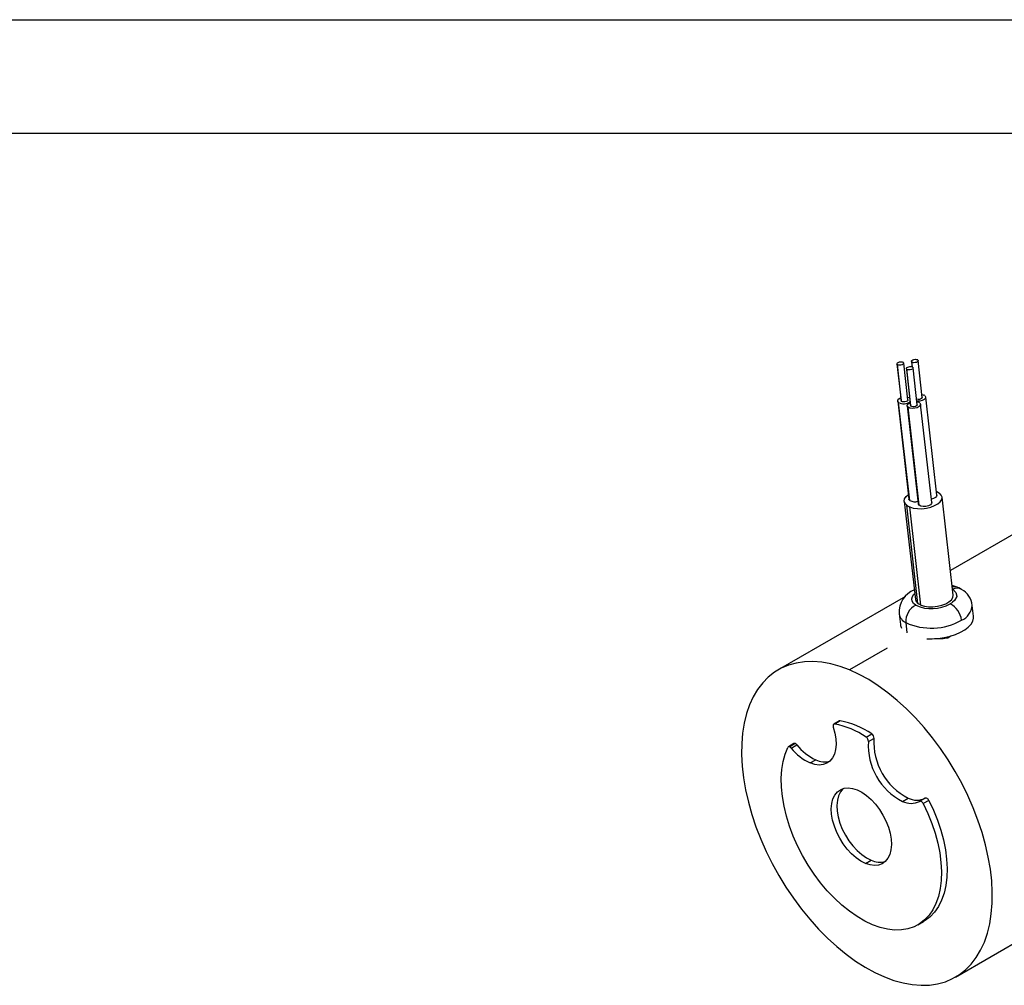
# Model space of a CAD drawing. Header units: inches. Extents: x 0 to 44, y 0 to 34.
# Tile 23 of 26: x 23 to 31.6, y 25.5 to 34. Entities that reach past the tile are written whole.
import ezdxf

# ---------------------------------------------------------------- set-up
doc = ezdxf.new("R2010")
doc.units = ezdxf.units.IN
doc.header["$LTSCALE"] = 4
doc.header["$MEASUREMENT"] = 0
doc.layers.add('TEXT', color=140, linetype='Continuous', lineweight=25)

msp = doc.modelspace()

# ---------------------------------------------------------------- linework, layer by layer
at = {"color": 7, "linetype": 'Continuous'}
msp.add_line((0.0004, 34.0004), (44.0004, 34.0004), dxfattribs=at)
for p, q in [((30.6989, 30.9629), (30.7357, 30.6384)), ((30.7396, 30.6321), (30.7028, 30.9566)), ((30.7953, 30.6451), (30.7585, 30.9696)), ((30.8263, 30.9848), (30.8318, 30.9367)), ((30.8352, 30.9351), (30.8303, 30.9786)), ((30.9228, 30.667), (30.8859, 30.9916)), ((30.7817, 30.9207), (30.8186, 30.5962)), ((30.8225, 30.59), (30.7856, 30.9145)), ((30.8782, 30.603), (30.8413, 30.9275)), ((30.9199, 30.6924), (30.9354, 30.6881)), ((30.7059, 30.635), (30.8042, 29.7696)), ((30.8121, 29.7572), (30.7138, 30.6225)), ((30.7888, 30.5928), (30.8871, 29.7274)), ((30.7924, 30.6705), (30.8079, 30.6662)), ((30.8753, 30.6283), (30.8908, 30.6241)), ((31.0063, 29.741), (30.908, 30.6063)), ((31.0509, 29.8051), (30.9526, 30.6704)), ((30.8949, 29.715), (30.7966, 30.5803)), ((32.7698, 30.0628), (31.1703, 29.1394)), ((30.7638, 29.7498), (30.8621, 28.8845)), ((31.1949, 28.9223), (31.0966, 29.7877)), ((30.884, 28.8497), (30.7857, 29.7151)), ((30.91, 28.835), (30.8118, 29.7004)), ((30.7733, 28.9103), (29.6515, 28.2627)), ((31.3746, 28.7363), (31.3637, 28.8319)), ((30.7179, 28.7585), (30.7287, 28.6629)), ((30.7768, 28.6798), (30.787, 28.5903)), ((31.1737, 28.5596), (31.1513, 28.5466)), ((30.6124, 28.4534), (30.2801, 28.2616)), ((30.1907, 27.8119), (30.1412, 27.7834)), ((30.1987, 27.8131), (30.1492, 27.7846)), ((30.427, 27.6692), (30.4765, 27.6978)), ((30.4467, 27.6295), (30.4962, 27.6581)), ((29.7897, 27.6117), (29.7402, 27.5832)), ((29.8018, 27.6117), (29.7523, 27.5832)), ((29.7655, 27.5727), (29.815, 27.6012)), ((29.9322, 27.4407), (29.9817, 27.4693)), ((31.2164, 25.5519), (34.3347, 27.3521)), ((30.7475, 27.1022), (30.797, 27.1308)), ((30.9487, 27.1305), (30.8992, 27.102)), ((30.9801, 27.1107), (30.9306, 27.0821)), ((30.4213, 26.5542), (30.4708, 26.5828)), ((30.8844, 26.0127), (30.9339, 26.0412))]:
    msp.add_line(p, q)
at = {"flags": 128}
for points in [[(30.7028, 30.9566), (30.6992, 30.9613), (30.6994, 30.9667), (30.7033, 30.9719), (30.7106, 30.9765), (30.7201, 30.9797), (30.7307, 30.9812), (30.7411, 30.9808), (30.7499, 30.9785)], [(30.7545, 30.9759), (30.7583, 30.9707), (30.7575, 30.9649), (30.7523, 30.9593), (30.7436, 30.9547), (30.7325, 30.9519), (30.7209, 30.9513), (30.7105, 30.953), (30.7028, 30.9566)], [(30.8303, 30.9786), (30.8267, 30.9832), (30.8269, 30.9886), (30.8308, 30.9938), (30.838, 30.9984), (30.8476, 31.0016), (30.8582, 31.0031), (30.8686, 31.0027), (30.8773, 31.0004)], [(30.882, 30.9978), (30.8857, 30.9926), (30.885, 30.9868), (30.8798, 30.9812), (30.871, 30.9766), (30.86, 30.9738), (30.8484, 30.9732), (30.8379, 30.9749), (30.8303, 30.9786)], [(30.7856, 30.9145), (30.7821, 30.9192), (30.7823, 30.9245), (30.7862, 30.9298), (30.7934, 30.9343), (30.803, 30.9375), (30.8136, 30.939), (30.824, 30.9386), (30.8327, 30.9363)], [(30.8374, 30.9337), (30.8411, 30.9285), (30.8403, 30.9227), (30.8352, 30.9171), (30.8264, 30.9125), (30.8154, 30.9097), (30.8038, 30.9091), (30.7933, 30.9108), (30.7856, 30.9145)], [(30.9447, 30.6829), (30.9522, 30.6726), (30.9506, 30.6609), (30.9403, 30.6497), (30.9228, 30.6405), (30.9007, 30.6349), (30.8775, 30.6337), (30.8747, 30.6339)], [(30.7138, 30.6225), (30.7066, 30.6319), (30.707, 30.6426), (30.7149, 30.6531), (30.7293, 30.6622), (30.7328, 30.6637)], [(30.7396, 30.6321), (30.7361, 30.6368), (30.7357, 30.6384)], [(30.7953, 30.6451), (30.7943, 30.6404), (30.7892, 30.6347), (30.7804, 30.6302), (30.7694, 30.6274), (30.7578, 30.6268), (30.7473, 30.6284), (30.7396, 30.6321)], [(30.7966, 30.5803), (30.7895, 30.5897), (30.7898, 30.6004), (30.7978, 30.6109), (30.8122, 30.62), (30.8157, 30.6216)], [(30.9001, 30.6188), (30.9076, 30.6085), (30.906, 30.5968), (30.8957, 30.5856), (30.8782, 30.5764), (30.8561, 30.5708), (30.8329, 30.5696), (30.812, 30.573), (30.7966, 30.5803)], [(30.8225, 30.59), (30.8189, 30.5946), (30.8186, 30.5962)], [(30.8782, 30.603), (30.8772, 30.5982), (30.872, 30.5926), (30.8633, 30.588), (30.8522, 30.5852), (30.8406, 30.5846), (30.8302, 30.5863), (30.8225, 30.59)], [(30.9228, 30.667), (30.9218, 30.6623), (30.9167, 30.6567), (30.9079, 30.6521), (30.8968, 30.6493), (30.8852, 30.6487), (30.8748, 30.6504), (30.8727, 30.651)], [(30.8118, 29.7004), (30.8431, 29.6907), (30.8794, 29.6856), (30.9186, 29.6852), (30.9585, 29.6897), (30.9968, 29.6986), (31.0313, 29.7117), (31.0599, 29.7279), (31.0811, 29.7466), (31.0936, 29.7665), (31.0967, 29.7865), (31.0903, 29.8055), (31.0747, 29.8224)], [(31.0472, 29.8377), (31.0506, 29.8363), (31.0747, 29.8224)], [(30.7857, 29.7151), (30.77, 29.7321), (30.7636, 29.7512), (30.7669, 29.7714), (30.7797, 29.7914), (30.7997, 29.809)], [(30.8121, 29.7572), (30.8049, 29.7666), (30.8042, 29.7696)], [(30.8949, 29.715), (30.8877, 29.7244), (30.8871, 29.7274)], [(31.0063, 29.741), (31.0043, 29.7315), (30.994, 29.7202), (30.9765, 29.7111), (30.9544, 29.7055), (30.9311, 29.7043), (30.9103, 29.7076), (30.8949, 29.715)], [(31.0509, 29.8051), (31.0489, 29.7955), (31.0386, 29.7843), (31.0211, 29.7752), (31.003, 29.7702)], [(31.1909, 28.9744), (31.22, 28.9467), (31.2268, 28.9118), (31.2267, 28.9116), (31.2263, 28.9093), (31.2077, 28.8758), (31.1905, 28.8599), (31.1895, 28.8591), (31.1801, 28.8524), (31.1685, 28.8452)], [(31.2301, 28.9923), (31.205, 29.0015), (31.1854, 29.0064)], [(31.2687, 28.9727), (31.2444, 28.9859), (31.2301, 28.9923)], [(30.8661, 28.8324), (30.8454, 28.8489), (30.8331, 28.8679), (30.8295, 28.8884), (30.8349, 28.9097), (30.849, 28.9307), (30.856, 28.9378)], [(30.8621, 28.8845), (30.8683, 28.8667), (30.884, 28.8497)], [(30.91, 28.835), (30.9414, 28.8254), (30.9777, 28.8202), (31.0169, 28.8199), (31.0568, 28.8243), (31.0951, 28.8333), (31.1296, 28.8463), (31.1582, 28.8626), (31.1794, 28.8812), (31.1919, 28.9011), (31.195, 28.9211), (31.1949, 28.9223)], [(30.9615, 28.5377), (31.0104, 28.5369), (31.0638, 28.5403), (31.1168, 28.548), (31.168, 28.5599), (31.2161, 28.5755), (31.2597, 28.5946), (31.2976, 28.6165), (31.3288, 28.6407), (31.3525, 28.6665), (31.3679, 28.6932), (31.3747, 28.7201), (31.3746, 28.7363)], [(30.7287, 28.6629), (30.7305, 28.6528), (30.7402, 28.6296)], [(30.2801, 28.2616), (30.1967, 28.2924), (30.1146, 28.3152), (30.0345, 28.3296), (29.9566, 28.3357), (29.8816, 28.3335), (29.8098, 28.3228), (29.7417, 28.3039), (29.6776, 28.2768), (29.618, 28.2416), (29.5632, 28.1986), (29.5135, 28.148), (29.4691, 28.0902), (29.4305, 28.0253), (29.3977, 27.954), (29.371, 27.8765), (29.3506, 27.7933), (29.3365, 27.7049), (29.3288, 27.6118), (29.3276, 27.5146), (29.333, 27.4138), (29.3448, 27.3101), (29.3629, 27.204), (29.3874, 27.0961), (29.418, 26.9872), (29.4546, 26.8777), (29.4969, 26.7685), (29.5447, 26.66), (29.5977, 26.5531), (29.6557, 26.4481), (29.7182, 26.3459), (29.7849, 26.247), (29.8554, 26.152), (29.9293, 26.0614), (30.0062, 25.9757), (30.0855, 25.8955), (30.167, 25.8213), (30.25, 25.7534), (30.334, 25.6923), (30.4187, 25.6383), (30.5034, 25.5918), (30.5878, 25.553)], [(30.5878, 25.553), (30.6712, 25.5222), (30.7533, 25.4994), (30.8334, 25.485), (30.9113, 25.4788), (30.9863, 25.4811), (31.0581, 25.4917), (31.1262, 25.5107), (31.1902, 25.5378), (31.2499, 25.573), (31.3047, 25.616), (31.3544, 25.6666), (31.3987, 25.7244), (31.4374, 25.7892), (31.4702, 25.8606), (31.4969, 25.9381), (31.5173, 26.0213), (31.5314, 26.1097), (31.5391, 26.2028), (31.5402, 26.3), (31.5349, 26.4008), (31.5231, 26.5045), (31.5049, 26.6106), (31.4805, 26.7185), (31.4499, 26.8274), (31.4133, 26.9368), (31.371, 27.0461), (31.3232, 27.1545), (31.2702, 27.2615), (31.2122, 27.3664), (31.1497, 27.4687), (31.083, 27.5676), (31.0125, 27.6626), (30.9386, 27.7532), (30.8617, 27.8389), (30.7823, 27.9191), (30.7009, 27.9933), (30.6179, 28.0612), (30.5339, 28.1223), (30.4492, 28.1763), (30.3644, 28.2228), (30.2801, 28.2616)], [(30.137, 27.7581), (30.1516, 27.7048), (30.1599, 27.653), (30.1619, 27.604), (30.1574, 27.5589), (30.1466, 27.5189), (30.1297, 27.4849), (30.1071, 27.4577), (30.0794, 27.438), (30.0472, 27.4263), (30.0114, 27.4228), (29.9727, 27.4277), (29.9322, 27.4407)], [(30.1492, 27.7846), (30.1452, 27.7847), (30.1417, 27.7836), (30.1388, 27.7814), (30.1367, 27.7782), (30.1354, 27.774), (30.135, 27.7691), (30.1356, 27.7638), (30.137, 27.7581)], [(30.4827, 26.0134), (30.4149, 26.0453), (30.3468, 26.0851), (30.2791, 26.1321), (30.2123, 26.1861), (30.1471, 26.2465), (30.0841, 26.3128), (30.024, 26.3844), (29.9671, 26.4605), (29.9141, 26.5405), (29.8655, 26.6236), (29.8217, 26.7091), (29.7831, 26.7962), (29.7501, 26.884), (29.723, 26.9718), (29.702, 27.0587), (29.6874, 27.144), (29.6792, 27.2268), (29.6775, 27.3064), (29.6824, 27.382), (29.6939, 27.4529), (29.7117, 27.5185), (29.7357, 27.5782)], [(30.4213, 26.5542), (30.3798, 26.5753), (30.3384, 26.6038), (30.2981, 26.6391), (30.2599, 26.6803), (30.2248, 26.7263), (30.1937, 26.7762), (30.1672, 26.8285), (30.1461, 26.8821), (30.1308, 26.9356), (30.1219, 26.9877), (30.1193, 27.0372), (30.1233, 27.0827), (30.1337, 27.1232), (30.1503, 27.1577), (30.1727, 27.1853), (30.2003, 27.2053), (30.2324, 27.2174), (30.2682, 27.221), (30.307, 27.2163), (30.3476, 27.2032)], [(30.2233, 27.2149), (30.2222, 27.2138), (30.1998, 27.1862), (30.1832, 27.1518), (30.1728, 27.1113), (30.1688, 27.0657), (30.1713, 27.0163), (30.1803, 26.9642), (30.1956, 26.9107), (30.2167, 26.8571), (30.2432, 26.8048), (30.2743, 26.7549), (30.3094, 26.7088), (30.3476, 26.6677), (30.3879, 26.6324), (30.4293, 26.6038), (30.4708, 26.5828)], [(30.3476, 27.2032), (30.3891, 27.1822), (30.4305, 27.1537), (30.4708, 27.1184), (30.509, 27.0772), (30.5441, 27.0311), (30.5752, 26.9813), (30.6017, 26.9289), (30.6228, 26.8753), (30.638, 26.8218), (30.647, 26.7697), (30.6496, 26.7203), (30.6456, 26.6748), (30.6351, 26.6343), (30.6185, 26.5998), (30.5962, 26.5722), (30.5686, 26.5521), (30.5365, 26.5401), (30.5006, 26.5364), (30.4619, 26.5412), (30.4213, 26.5542)], [(30.9801, 27.1107), (30.9769, 27.1161), (30.9732, 27.121), (30.9691, 27.1251), (30.9647, 27.1284), (30.9603, 27.1307), (30.9561, 27.1318), (30.9521, 27.1318), (30.9487, 27.1305)], [(30.9306, 27.0821), (30.9713, 26.9955), (31.0065, 26.9079), (31.0359, 26.82), (31.0594, 26.7326), (31.0765, 26.6466), (31.0873, 26.5628), (31.0915, 26.4819), (31.0891, 26.4046), (31.0803, 26.3318), (31.0649, 26.264), (31.0433, 26.2019), (31.0156, 26.1461), (30.9819, 26.0971), (30.9428, 26.0554), (30.8985, 26.0213), (30.8494, 25.9951), (30.796, 25.9771), (30.7388, 25.9675), (30.6782, 25.9664), (30.615, 25.9737), (30.5496, 25.9894), (30.4827, 26.0134)], [(30.9306, 27.0821), (30.9274, 27.0875), (30.9237, 27.0924), (30.9196, 27.0966), (30.9152, 27.0999), (30.9108, 27.1021), (30.9066, 27.1033), (30.9026, 27.1032), (30.8992, 27.102)], [(30.9801, 27.1107), (31.0208, 27.0241), (31.056, 26.9365), (31.0854, 26.8486), (31.1089, 26.7612), (31.126, 26.6752), (31.1368, 26.5914), (31.141, 26.5104), (31.1386, 26.4332), (31.1298, 26.3603), (31.1144, 26.2926), (31.0928, 26.2305), (31.065, 26.1747), (31.0314, 26.1257), (30.9923, 26.084), (30.948, 26.0498), (30.9339, 26.0412)]]:
    msp.add_lwpolyline(points, dxfattribs=at)
for centre, radius, start, end in [((30.7423, 30.9597), 0.0203, 52.94928, 68.11933), ((30.8698, 30.9816), 0.0203, 52.94928, 68.11933), ((30.8252, 30.9175), 0.0203, 52.94928, 68.11933), ((30.9203, 30.6505), 0.0406, 52.94928, 68.11933), ((30.7591, 30.703), 0.0924, 240.59222, 307.04109), ((30.7891, 30.6208), 0.0492, 63.91103, 67.51014), ((30.8757, 30.5864), 0.0406, 52.94928, 68.11933), ((30.8563, 29.8388), 0.0928, 241.57562, 287.68528), ((30.854, 29.8055), 0.1132, 232.94928, 248.11933), ((30.9287, 28.7721), 0.2107, 111.20167, 183.69958), ((31.2079, 28.9339), 0.0625, 69.15686, 109.62567), ((31.2282, 28.9007), 0.0826, 60.09495, 116.81198), ((31.1834, 28.8135), 0.1806, 5.48768, 61.82188), ((30.9329, 28.6909), 0.1564, 115.28192, 184.07489), ((31.0045, 29.1385), 0.336, 245.66455, 299.21353), ((30.9523, 28.9401), 0.1132, 232.94928, 248.11933), ((31.0812, 28.6782), 0.1885, 6.87093, 62.39644), ((31.2106, 28.843), 0.1535, 292.10819, 355.86595), ((30.8251, 28.7774), 0.1089, 190.00418, 243.68019), ((31.0021, 29.171), 0.5404, 245.36168, 299.51639), ((31.0603, 29.0525), 0.514, 266.54885, 280.20088), ((30.1963, 27.802), 0.0114, 77.9308, 119.16626), ((30.0547, 27.074), 0.7531, 55.92996, 78.97464), ((30.0052, 27.0454), 0.7531, 55.92996, 78.97464), ((30.4019, 27.632), 0.0449, 356.85391, 55.92204), ((30.4514, 27.6606), 0.0449, 356.85391, 55.92204), ((31.0476, 27.6232), 0.5525, 176.37526, 243.02681), ((29.7464, 27.5729), 0.0119, 60.19315, 153.35436), ((29.7374, 27.5508), 0.0356, 37.91245, 65.35156), ((30.1191, 27.848), 0.4481, 217.91245, 245.35156), ((29.7957, 27.5999), 0.0133, 62.95535, 116.84747), ((29.7869, 27.5794), 0.0356, 37.91245, 65.35156), ((30.1686, 27.8766), 0.4481, 217.91245, 245.35156), ((30.9981, 27.5946), 0.5525, 176.37526, 243.02681), ((30.0601, 27.6327), 0.1813, 244.3455, 284.95968), ((30.8731, 27.2831), 0.1702, 243.45197, 296.36823), ((30.8236, 27.2545), 0.1702, 243.45197, 296.36823), ((30.5487, 26.7449), 0.1799, 244.32338, 284.91173)]:
    msp.add_arc(centre, radius, start, end)
at = {"layer": 'TEXT'}
msp.add_line((1, 33), (43, 33), dxfattribs=at)

doc.saveas('drawing.dxf')
